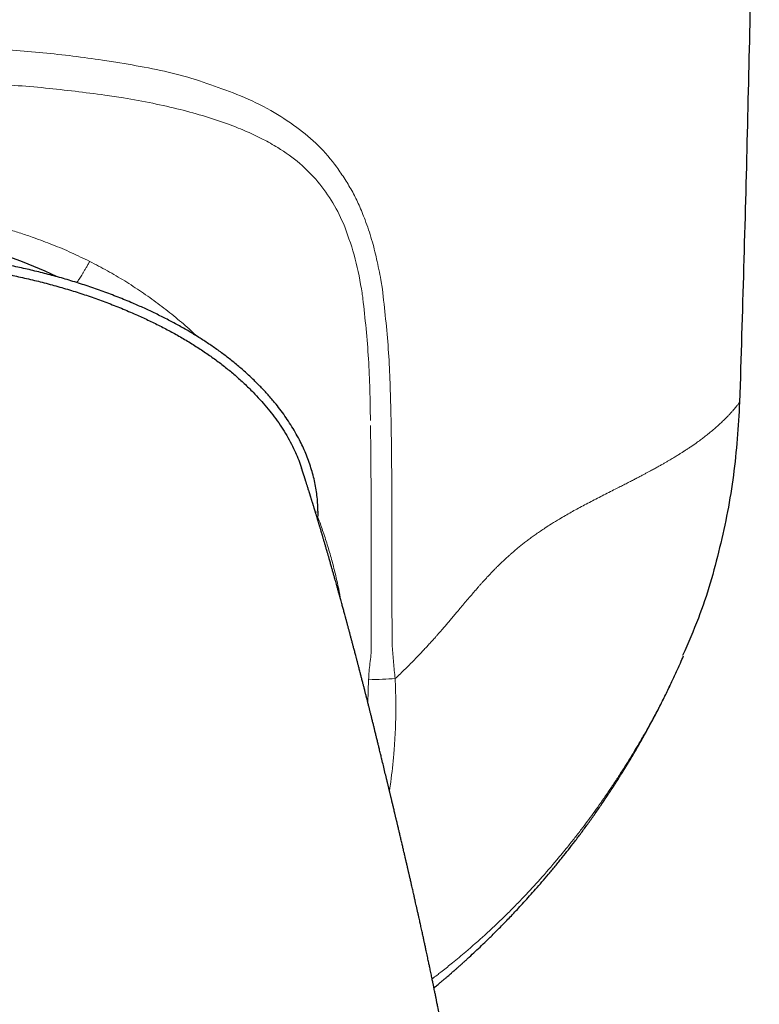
# Model space of a CAD drawing. Header units: millimetres. Extents: x 8 to 775, y 12 to 733.
# Tile 26 of 75: x 443 to 462, y 310 to 335. Entities that reach past the tile are written whole.
import ezdxf

# ---------------------------------------------------------------- set-up
doc = ezdxf.new("R2010")
doc.units = ezdxf.units.MM

msp = doc.modelspace()

# ---------------------------------------------------------------- linework, layer by layer
at = {"color": 252, "linetype": 'Continuous', "lineweight": 0}
for p, q in [((445.382, 333.787), (445.041, 333.841)), ((444.769, 328.669), (444.713, 328.698)), ((452.184, 327.991), (452.146, 328.228)), ((450.541, 322.298), (450.474, 322.297)), ((452.427, 320.017), (452.426, 321.34)), ((451.834, 318.015), (451.811, 317.438))]:
    msp.add_line(p, q, dxfattribs=at)
at = {"color": 7, "linetype": 'Continuous', "lineweight": 30}
msp.add_line((450.54, 322.079), (450.541, 322.298), dxfattribs=at)
at = {"color": 252, "linetype": 'Continuous', "lineweight": 0, "flags": 128}
for points in [[(452.406, 324.656), (452.403, 324.787), (452.4, 324.919)], [(452.431, 319.255), (452.43, 319.471), (452.428, 319.687)]]:
    msp.add_lwpolyline(points, dxfattribs=at)
at = {"color": 7, "linetype": 'Continuous', "lineweight": 30}
msp.add_arc((438.807, 317.842), 11.628, 64.2094, 113.6576, dxfattribs=at)
for points, knots in [([(461.807, 356.342), (461.805, 355.176), (461.801, 352.843), (461.781, 349.344), (461.748, 345.845), (461.704, 342.345), (461.647, 338.867), (461.579, 335.41), (461.499, 331.974), (461.409, 328.538), (461.338, 326.247), (461.303, 325.102)], [0, 0, 0, 0, 0.1119894, 0.223983, 0.3359802, 0.4479803, 0.5599826, 0.6699864, 0.779991, 0.8899957, 1, 1, 1, 1]), ([(450.541, 322.298), (450.54, 322.361), (450.537, 322.485), (450.521, 322.674), (450.496, 322.863), (450.461, 323.051), (450.417, 323.239), (450.363, 323.426), (450.301, 323.611), (450.23, 323.793), (450.152, 323.971), (450.062, 324.153), (449.961, 324.338), (449.848, 324.524), (449.728, 324.705), (449.602, 324.88), (449.457, 325.066), (449.291, 325.263), (449.103, 325.467), (448.902, 325.67), (448.687, 325.87), (448.46, 326.066), (448.227, 326.253), (447.989, 326.43), (447.747, 326.598), (447.5, 326.758), (447.242, 326.916), (446.971, 327.07), (446.687, 327.222), (446.399, 327.366), (446.108, 327.502), (445.787, 327.644), (445.436, 327.788), (445.055, 327.932), (444.671, 328.066), (444.284, 328.19), (443.896, 328.304), (443.508, 328.407), (443.119, 328.501), (442.727, 328.586), (442.329, 328.664), (441.926, 328.733), (441.518, 328.795), (441.106, 328.849), (440.693, 328.894), (440.282, 328.931), (439.872, 328.959), (439.463, 328.979), (439.054, 328.992), (438.781, 328.993), (438.645, 328.994)], [0, 0, 0, 0, 0.0130977, 0.0261352, 0.0391403, 0.0521419, 0.0651693, 0.0782515, 0.0913357, 0.104339, 0.1172896, 0.1302195, 0.1447148, 0.1592184, 0.1736626, 0.1879918, 0.2022378, 0.2208124, 0.2393464, 0.2578862, 0.2781682, 0.2984123, 0.3185301, 0.3385487, 0.3584971, 0.3783993, 0.398275, 0.4201269, 0.4419842, 0.4638681, 0.485766, 0.507622, 0.5353308, 0.5629424, 0.590478, 0.6179576, 0.6454001, 0.6723338, 0.6992663, 0.7262143, 0.7531944, 0.7807182, 0.808318, 0.8359986, 0.8636968, 0.8913528, 0.9184925, 0.9456338, 0.9727964, 1, 1, 1, 1]), ([(438.645, 328.759), (438.802, 328.758), (439.116, 328.756), (439.587, 328.739), (440.058, 328.712), (440.529, 328.674), (440.998, 328.626), (441.465, 328.566), (441.928, 328.496), (442.372, 328.418), (442.797, 328.332), (443.201, 328.241), (443.602, 328.141), (443.998, 328.032), (444.389, 327.913), (444.772, 327.785), (445.149, 327.649), (445.522, 327.502), (445.872, 327.353), (446.2, 327.203), (446.505, 327.053), (446.806, 326.896), (447.101, 326.729), (447.39, 326.554), (447.666, 326.372), (447.93, 326.185), (448.182, 325.993), (448.426, 325.791), (448.66, 325.58), (448.872, 325.373), (449.061, 325.172), (449.229, 324.978), (449.388, 324.778), (449.538, 324.573), (449.678, 324.361), (449.805, 324.144), (449.916, 323.93), (450.009, 323.722), (450.076, 323.554), (450.109, 323.451), (450.119, 323.417)], [0, 0, 0, 0, 0.035207, 0.070493, 0.105816, 0.141139, 0.176422, 0.211626, 0.246714, 0.281648, 0.312795, 0.343802, 0.374682, 0.405452, 0.436128, 0.466183, 0.496186, 0.526157, 0.556119, 0.581547, 0.606962, 0.632347, 0.657686, 0.682968, 0.70819, 0.731915, 0.755591, 0.77923, 0.802848, 0.826468, 0.845652, 0.864819, 0.883936, 0.90298, 0.92193, 0.940778, 0.959523, 0.975838, 0.99203, 1, 1, 1, 1]), ([(461.303, 325.102), (461.265, 324.479), (461.188, 323.229), (460.819, 321.383), (460.38, 319.839), (459.989, 318.946), (459.85, 318.629)], [0, 0, 0, 0, 0.2804196, 0.5623715, 0.8443234, 1, 1, 1, 1]), ([(454.675, 300.032), (454.675, 300.112), (454.675, 300.268), (454.673, 300.496), (454.669, 300.712), (454.665, 300.916), (454.66, 301.108), (454.654, 301.285), (454.648, 301.448), (454.642, 301.597), (454.636, 301.736), (454.63, 301.864), (454.624, 301.983), (454.619, 302.09), (454.613, 302.188), (454.608, 302.276), (454.603, 302.353), (454.599, 302.42), (454.596, 302.477), (454.593, 302.523), (454.59, 302.561), (454.588, 302.59), (454.587, 302.611), (454.586, 302.627), (454.585, 302.643), (454.584, 302.659), (454.582, 302.679), (454.58, 302.707), (454.578, 302.744), (454.574, 302.792), (454.568, 302.875), (454.56, 302.986), (454.549, 303.121), (454.539, 303.251), (454.528, 303.374), (454.518, 303.491), (454.509, 303.599), (454.5, 303.696), (454.492, 303.78), (454.485, 303.851), (454.479, 303.907), (454.475, 303.954), (454.472, 303.987), (454.469, 304.01), (454.468, 304.026), (454.466, 304.047), (454.462, 304.078), (454.456, 304.144), (454.446, 304.24), (454.433, 304.36), (454.42, 304.481), (454.405, 304.61), (454.389, 304.754), (454.374, 304.876), (454.364, 304.966), (454.357, 305.016), (454.353, 305.057), (454.349, 305.085), (454.346, 305.106), (454.344, 305.125), (454.341, 305.15), (454.337, 305.183), (454.332, 305.223), (454.323, 305.291), (454.311, 305.383), (454.297, 305.494), (454.283, 305.599), (454.27, 305.696), (454.258, 305.785), (454.247, 305.862), (454.239, 305.92), (454.234, 305.959), (454.23, 305.984), (454.227, 306.006), (454.224, 306.029), (454.22, 306.056), (454.215, 306.092), (454.209, 306.134), (454.202, 306.183), (454.194, 306.233), (454.187, 306.284), (454.18, 306.332), (454.174, 306.376), (454.168, 306.415), (454.162, 306.452), (454.156, 306.496), (454.148, 306.549), (454.138, 306.61), (454.129, 306.672), (454.12, 306.733), (454.111, 306.789), (454.103, 306.838), (454.097, 306.878), (454.092, 306.911), (454.087, 306.941), (454.082, 306.973), (454.076, 307.011), (454.069, 307.052), (454.062, 307.098), (454.054, 307.147), (454.046, 307.194), (454.039, 307.236), (454.034, 307.269), (454.029, 307.298), (454.023, 307.339), (454.014, 307.393), (454.002, 307.461), (453.991, 307.531), (453.979, 307.599), (453.968, 307.665), (453.957, 307.728), (453.947, 307.787), (453.938, 307.841), (453.929, 307.892), (453.92, 307.945), (453.91, 308.001), (453.899, 308.061), (453.889, 308.119), (453.88, 308.17), (453.872, 308.213), (453.866, 308.249), (453.86, 308.283), (453.853, 308.321), (453.844, 308.37), (453.833, 308.432), (453.82, 308.503), (453.807, 308.575), (453.794, 308.64), (453.784, 308.696), (453.775, 308.747), (453.765, 308.801), (453.754, 308.859), (453.742, 308.923), (453.729, 308.99), (453.716, 309.055), (453.705, 309.115), (453.696, 309.163), (453.688, 309.205), (453.679, 309.248), (453.67, 309.299), (453.657, 309.363), (453.643, 309.437), (453.627, 309.516), (453.613, 309.59), (453.6, 309.656), (453.589, 309.71), (453.579, 309.759), (453.57, 309.803), (453.562, 309.843), (453.554, 309.882), (453.546, 309.924), (453.537, 309.97), (453.527, 310.02), (453.516, 310.072), (453.505, 310.124), (453.495, 310.174), (453.486, 310.217), (453.478, 310.256), (453.469, 310.299), (453.459, 310.35), (453.447, 310.409), (453.434, 310.471), (453.42, 310.537), (453.407, 310.6), (453.395, 310.658), (453.384, 310.709), (453.373, 310.76), (453.362, 310.815), (453.348, 310.878), (453.334, 310.947), (453.319, 311.018), (453.304, 311.084), (453.292, 311.14), (453.281, 311.191), (453.271, 311.24), (453.26, 311.289), (453.251, 311.334), (453.241, 311.379), (453.23, 311.429), (453.217, 311.486), (453.204, 311.546), (453.19, 311.609), (453.176, 311.674), (453.163, 311.736), (453.15, 311.795), (453.136, 311.857), (453.12, 311.926), (453.103, 312.004), (453.085, 312.087), (453.066, 312.17), (453.049, 312.247), (453.036, 312.306), (453.025, 312.351), (453.017, 312.388), (453.007, 312.431), (452.997, 312.475), (452.988, 312.518), (452.977, 312.563), (452.966, 312.615), (452.952, 312.676), (452.939, 312.734), (452.926, 312.788), (452.915, 312.837), (452.904, 312.885), (452.894, 312.93), (452.886, 312.963), (452.88, 312.991), (452.873, 313.019), (452.866, 313.049), (452.86, 313.076), (452.854, 313.101), (452.848, 313.128), (452.842, 313.157), (452.835, 313.186), (452.829, 313.213), (452.822, 313.241), (452.815, 313.272), (452.808, 313.303), (452.802, 313.33), (452.795, 313.356), (452.789, 313.385), (452.782, 313.414), (452.776, 313.441), (452.767, 313.476), (452.757, 313.519), (452.746, 313.57), (452.733, 313.623), (452.722, 313.672), (452.709, 313.726), (452.698, 313.775), (452.685, 313.829), (452.672, 313.883), (452.659, 313.939), (452.646, 313.996), (452.633, 314.051), (452.62, 314.103), (452.61, 314.148), (452.6, 314.188), (452.591, 314.228), (452.582, 314.268), (452.572, 314.307), (452.563, 314.347), (452.554, 314.383), (452.546, 314.416), (452.54, 314.441), (452.534, 314.467), (452.527, 314.496), (452.52, 314.525), (452.514, 314.551), (452.508, 314.576), (452.5, 314.611), (452.491, 314.648), (452.48, 314.694), (452.47, 314.736), (452.459, 314.783), (452.448, 314.83), (452.438, 314.87), (452.43, 314.906), (452.422, 314.936), (452.415, 314.967), (452.407, 314.999), (452.4, 315.029), (452.393, 315.059), (452.386, 315.09), (452.378, 315.12), (452.372, 315.145), (452.366, 315.17), (452.36, 315.197), (452.353, 315.226), (452.346, 315.253), (452.34, 315.278), (452.334, 315.303), (452.328, 315.329), (452.322, 315.356), (452.316, 315.381), (452.31, 315.405), (452.303, 315.431), (452.297, 315.46), (452.278, 315.535), (452.25, 315.654), (452.21, 315.818), (452.179, 315.947), (452.157, 316.038), (452.142, 316.098), (452.129, 316.154), (452.115, 316.211), (452.102, 316.264), (452.09, 316.312), (452.08, 316.356), (452.068, 316.402), (452.056, 316.452), (452.044, 316.502), (452.032, 316.551), (452.02, 316.6), (452.008, 316.65), (451.996, 316.699), (451.985, 316.743), (451.975, 316.783), (451.965, 316.824), (451.953, 316.87), (451.942, 316.917), (451.93, 316.965), (451.918, 317.01), (451.908, 317.054), (451.897, 317.097), (451.886, 317.139), (451.876, 317.18), (451.867, 317.216), (451.859, 317.248), (451.851, 317.279), (451.843, 317.313), (451.833, 317.354), (451.821, 317.398), (451.81, 317.442), (451.801, 317.48), (451.792, 317.515), (451.782, 317.552), (451.772, 317.592), (451.762, 317.632), (451.753, 317.669), (451.743, 317.707), (451.733, 317.748), (451.721, 317.794), (451.71, 317.838), (451.699, 317.88), (451.688, 317.921), (451.677, 317.967), (451.664, 318.016), (451.652, 318.063), (451.64, 318.108), (451.629, 318.153), (451.616, 318.203), (451.602, 318.254), (451.589, 318.305), (451.577, 318.352), (451.566, 318.394), (451.556, 318.434), (451.545, 318.474), (451.534, 318.516), (451.52, 318.569), (451.501, 318.642), (451.477, 318.733), (451.452, 318.828), (451.428, 318.92), (451.405, 319.006), (451.382, 319.092), (451.365, 319.157), (451.353, 319.203), (451.346, 319.227), (451.34, 319.252), (451.332, 319.279), (451.323, 319.313), (451.313, 319.351), (451.302, 319.39), (451.292, 319.428), (451.283, 319.462), (451.275, 319.492), (451.268, 319.519), (451.261, 319.543), (451.255, 319.567), (451.248, 319.592), (451.24, 319.62), (451.23, 319.658), (451.218, 319.703), (451.203, 319.755), (451.189, 319.806), (451.176, 319.857), (451.161, 319.91), (451.146, 319.966), (451.132, 320.016), (451.12, 320.059), (451.11, 320.095), (451.1, 320.132), (451.09, 320.168), (451.081, 320.2), (451.074, 320.225), (451.068, 320.245), (451.063, 320.264), (451.057, 320.286), (451.05, 320.31), (451.038, 320.354), (451.022, 320.413), (451.002, 320.485), (450.982, 320.554), (450.966, 320.611), (450.952, 320.66), (450.94, 320.703), (450.927, 320.749), (450.914, 320.795), (450.9, 320.843), (450.886, 320.894), (450.871, 320.947), (450.856, 321.001), (450.841, 321.051), (450.829, 321.094), (450.818, 321.132), (450.808, 321.166), (450.798, 321.2), (450.788, 321.235), (450.778, 321.272), (450.765, 321.314), (450.753, 321.358), (450.74, 321.401), (450.728, 321.442), (450.717, 321.482), (450.705, 321.523), (450.692, 321.564), (450.681, 321.604), (450.67, 321.641), (450.661, 321.673), (450.652, 321.703), (450.643, 321.732), (450.634, 321.763), (450.624, 321.796), (450.614, 321.831), (450.604, 321.866), (450.593, 321.9), (450.583, 321.934), (450.574, 321.967), (450.564, 321.998), (450.556, 322.026), (450.549, 322.051), (450.541, 322.077), (450.531, 322.107), (450.521, 322.143), (450.51, 322.179), (450.499, 322.217), (450.488, 322.25), (450.48, 322.279), (450.473, 322.302), (450.466, 322.323), (450.46, 322.343), (450.455, 322.361), (450.449, 322.379), (450.444, 322.398), (450.437, 322.418), (450.431, 322.44), (450.424, 322.463), (450.417, 322.484), (450.411, 322.504), (450.405, 322.523), (450.399, 322.545), (450.391, 322.569), (450.383, 322.597), (450.374, 322.625), (450.365, 322.652), (450.358, 322.675), (450.352, 322.695), (450.346, 322.714), (450.34, 322.733), (450.335, 322.751), (450.328, 322.772), (450.322, 322.793), (450.315, 322.815), (450.305, 322.845), (450.294, 322.881), (450.281, 322.921), (450.27, 322.957), (450.26, 322.989), (450.25, 323.019), (450.241, 323.048), (450.234, 323.071), (450.228, 323.09), (450.223, 323.105), (450.218, 323.12), (450.213, 323.136), (450.208, 323.15), (450.204, 323.164), (450.2, 323.177), (450.196, 323.189), (450.192, 323.203), (450.187, 323.216), (450.183, 323.228), (450.18, 323.239), (450.177, 323.249), (450.174, 323.257), (450.172, 323.264), (450.17, 323.269), (450.169, 323.273), (450.167, 323.278), (450.165, 323.283), (450.163, 323.29), (450.161, 323.298), (450.158, 323.306), (450.155, 323.315), (450.152, 323.325), (450.149, 323.335), (450.145, 323.345), (450.142, 323.355), (450.139, 323.365), (450.136, 323.375), (450.132, 323.384), (450.13, 323.392), (450.127, 323.4), (450.125, 323.406), (450.123, 323.412), (450.122, 323.416), (450.121, 323.417), (450.121, 323.418)], [0, 0, 0, 0, 0.006545, 0.012762, 0.018652, 0.024219, 0.029463, 0.034388, 0.038739, 0.042808, 0.046596, 0.050103, 0.053331, 0.056281, 0.058952, 0.061346, 0.063463, 0.065303, 0.066841, 0.068113, 0.06912, 0.069982, 0.070443, 0.070882, 0.0713, 0.071695, 0.072194, 0.072955, 0.073985, 0.075284, 0.076852, 0.080771, 0.084465, 0.087933, 0.091398, 0.094605, 0.097554, 0.100245, 0.102632, 0.104464, 0.106017, 0.107292, 0.108289, 0.108773, 0.109147, 0.109626, 0.110483, 0.111721, 0.115061, 0.118365, 0.121626, 0.125011, 0.129081, 0.133446, 0.135108, 0.136496, 0.13761, 0.138449, 0.138857, 0.139331, 0.140017, 0.140916, 0.142026, 0.143349, 0.146577, 0.149593, 0.15253, 0.155234, 0.157703, 0.159867, 0.161685, 0.16245, 0.163132, 0.16373, 0.164284, 0.165034, 0.166015, 0.16723, 0.168569, 0.17004, 0.171447, 0.172788, 0.174024, 0.175093, 0.176014, 0.177126, 0.178718, 0.180459, 0.182176, 0.183869, 0.18553, 0.186864, 0.18797, 0.18885, 0.189607, 0.190484, 0.1915, 0.192769, 0.19397, 0.195349, 0.196785, 0.197953, 0.198834, 0.199562, 0.200403, 0.2022, 0.204136, 0.206074, 0.207998, 0.209842, 0.211601, 0.213324, 0.214742, 0.216169, 0.21763, 0.219167, 0.220899, 0.222628, 0.224039, 0.225241, 0.226238, 0.227073, 0.228034, 0.229487, 0.231218, 0.233215, 0.235475, 0.23726, 0.238778, 0.240165, 0.241556, 0.24333, 0.245098, 0.246934, 0.249055, 0.250636, 0.251978, 0.253131, 0.254177, 0.25564, 0.257491, 0.259612, 0.261895, 0.264255, 0.265905, 0.267477, 0.268879, 0.270111, 0.27124, 0.272286, 0.273444, 0.274829, 0.276216, 0.277695, 0.279267, 0.280742, 0.28195, 0.282969, 0.28405, 0.285669, 0.287336, 0.289105, 0.291058, 0.292965, 0.29458, 0.296011, 0.297371, 0.29895, 0.300812, 0.302815, 0.304945, 0.306915, 0.308539, 0.309838, 0.311328, 0.312816, 0.314073, 0.315202, 0.316776, 0.318436, 0.320138, 0.321992, 0.323994, 0.325815, 0.327388, 0.329224, 0.331204, 0.333497, 0.336024, 0.338515, 0.340796, 0.342813, 0.343754, 0.344821, 0.346095, 0.347508, 0.348777, 0.349871, 0.351527, 0.353382, 0.35528, 0.356737, 0.358195, 0.359654, 0.36102, 0.362158, 0.362819, 0.363666, 0.364608, 0.365373, 0.366048, 0.366843, 0.367747, 0.368677, 0.369408, 0.37021, 0.371218, 0.372191, 0.372957, 0.373666, 0.374561, 0.375539, 0.376344, 0.377012, 0.378672, 0.380238, 0.381658, 0.383416, 0.384746, 0.386496, 0.387932, 0.389672, 0.391427, 0.393033, 0.394901, 0.396417, 0.397847, 0.398991, 0.400087, 0.401512, 0.402682, 0.403754, 0.405176, 0.406044, 0.406736, 0.40751, 0.408471, 0.409428, 0.410196, 0.410895, 0.411791, 0.413395, 0.414392, 0.415997, 0.417394, 0.418719, 0.420366, 0.421219, 0.422058, 0.423142, 0.424225, 0.425066, 0.425921, 0.42702, 0.427971, 0.428735, 0.429434, 0.430313, 0.431322, 0.432183, 0.432874, 0.433657, 0.434519, 0.435418, 0.436195, 0.436877, 0.437706, 0.438707, 0.439602, 0.444854, 0.450134, 0.455359, 0.457324, 0.459056, 0.461087, 0.463198, 0.46513, 0.466828, 0.468348, 0.470055, 0.47194, 0.473931, 0.475725, 0.477413, 0.479422, 0.481456, 0.482967, 0.484402, 0.486029, 0.487784, 0.489636, 0.491501, 0.493281, 0.494969, 0.496595, 0.498371, 0.499897, 0.501404, 0.502674, 0.503701, 0.505052, 0.506692, 0.508615, 0.510424, 0.511926, 0.513191, 0.514704, 0.51643, 0.518074, 0.51957, 0.520956, 0.522738, 0.524725, 0.52667, 0.528271, 0.529909, 0.5319, 0.534086, 0.536081, 0.537899, 0.53982, 0.541927, 0.544264, 0.546528, 0.5486, 0.550404, 0.552051, 0.553839, 0.555788, 0.557638, 0.56089, 0.565549, 0.570063, 0.574027, 0.578261, 0.582113, 0.586288, 0.587566, 0.5887, 0.589769, 0.59111, 0.592761, 0.594685, 0.596669, 0.598518, 0.600228, 0.601777, 0.603101, 0.60422, 0.60539, 0.606688, 0.608113, 0.609604, 0.612453, 0.615081, 0.617674, 0.620336, 0.623106, 0.626049, 0.629284, 0.63107, 0.633013, 0.635124, 0.637236, 0.638986, 0.640362, 0.641347, 0.642392, 0.643599, 0.644968, 0.646499, 0.650933, 0.655085, 0.659064, 0.662903, 0.665273, 0.667857, 0.670712, 0.673628, 0.676367, 0.679668, 0.68306, 0.686552, 0.689838, 0.692822, 0.695073, 0.697348, 0.699612, 0.701863, 0.704293, 0.707287, 0.710497, 0.713527, 0.716326, 0.719104, 0.722123, 0.725296, 0.728349, 0.730997, 0.733458, 0.735692, 0.737863, 0.740258, 0.742883, 0.745684, 0.748587, 0.751282, 0.75406, 0.756886, 0.759506, 0.761868, 0.763972, 0.765908, 0.768804, 0.771947, 0.775275, 0.77871, 0.782256, 0.784622, 0.786851, 0.788894, 0.79075, 0.792426, 0.794186, 0.79607, 0.798153, 0.800436, 0.8028, 0.805049, 0.807179, 0.80919, 0.811082, 0.814022, 0.817126, 0.820398, 0.823718, 0.826225, 0.828593, 0.830821, 0.832968, 0.835297, 0.837795, 0.840503, 0.84342, 0.846381, 0.85237, 0.85802, 0.863248, 0.868058, 0.872742, 0.87736, 0.881854, 0.884554, 0.887202, 0.889824, 0.892715, 0.895962, 0.898282, 0.900755, 0.903382, 0.906164, 0.90907, 0.911779, 0.914369, 0.91664, 0.91859, 0.920219, 0.921274, 0.922283, 0.923505, 0.924944, 0.926943, 0.929252, 0.931872, 0.934804, 0.93805, 0.94161, 0.945487, 0.949682, 0.954196, 0.959032, 0.964191, 0.969676, 0.975148, 0.980914, 0.986977, 0.993338, 1, 1, 1, 1]), ([(459.526, 317.856), (459.572, 317.953), (459.664, 318.146), (459.779, 318.401), (459.846, 318.56), (459.872, 318.62)], [0, 0, 0, 0, 0.383094, 0.766314, 1, 1, 1, 1]), ([(453.502, 310.142), (453.502, 310.143), (453.53, 310.166), (453.583, 310.21), (453.659, 310.274), (453.729, 310.333), (453.793, 310.388), (453.851, 310.438), (453.901, 310.481), (453.942, 310.517), (453.974, 310.545), (453.998, 310.566), (454.017, 310.582), (454.037, 310.599), (454.06, 310.62), (454.088, 310.645), (454.12, 310.674), (454.162, 310.711), (454.213, 310.757), (454.274, 310.811), (454.337, 310.869), (454.432, 310.956), (454.559, 311.074), (454.719, 311.226), (454.862, 311.363), (454.986, 311.485), (455.091, 311.589), (455.197, 311.696), (455.306, 311.808), (455.42, 311.925), (455.539, 312.05), (455.666, 312.185), (455.802, 312.333), (455.947, 312.493), (456.1, 312.666), (456.261, 312.851), (456.428, 313.047), (456.601, 313.256), (456.771, 313.465), (456.936, 313.675), (457.097, 313.883), (457.262, 314.102), (457.429, 314.33), (457.598, 314.567), (457.769, 314.813), (457.941, 315.068), (458.115, 315.333), (458.292, 315.612), (458.472, 315.904), (458.653, 316.211), (458.836, 316.529), (459.019, 316.861), (459.201, 317.205), (459.372, 317.54), (459.479, 317.761), (459.528, 317.862)], [0, 0, 0, 0, 0.0001546, 0.0110781, 0.0210706, 0.0301337, 0.0390312, 0.046807, 0.0534623, 0.0589982, 0.0634153, 0.0664607, 0.0686236, 0.0711015, 0.0743601, 0.0781767, 0.0825403, 0.0874507, 0.0950949, 0.1036071, 0.1123228, 0.121172, 0.1427796, 0.1651465, 0.1882743, 0.2029928, 0.218005, 0.2333116, 0.2489143, 0.2652954, 0.2828625, 0.3016169, 0.3215603, 0.3437311, 0.3672127, 0.3920092, 0.4181256, 0.4455682, 0.4743444, 0.5000207, 0.5266856, 0.5543464, 0.5830117, 0.6126912, 0.6428383, 0.6739856, 0.706146, 0.7393338, 0.7742741, 0.8103185, 0.8474868, 0.8858002, 0.9252819, 0.9659562, 1, 1, 1, 1])]:
    msp.add_open_spline(points, degree=3, knots=knots, dxfattribs=at)
at = {"color": 252, "linetype": 'Continuous', "lineweight": 0}
for points, knots in [([(445.041, 333.841), (444.789, 333.876), (444.286, 333.947), (443.519, 334.028), (442.746, 334.095), (441.879, 334.152), (440.931, 334.196), (439.877, 334.219), (439.172, 334.225), (438.807, 334.228)], [0, 0, 0, 0, 0.1249836, 0.2499703, 0.3748648, 0.4999931, 0.6668091, 0.8271073, 1, 1, 1, 1]), ([(448.565, 332.93), (448.058, 333.123), (447.043, 333.508), (445.936, 333.694), (445.382, 333.787)], [0, 0, 0, 0, 0.499918, 1, 1, 1, 1]), ([(438.807, 333.331), (439.338, 333.327), (440.401, 333.319), (441.997, 333.252), (443.569, 333.144), (444.594, 333.013), (445.098, 332.949)], [0, 0, 0, 0, 0.249439, 0.499339, 0.753996, 1, 1, 1, 1]), ([(445.098, 332.949), (445.179, 332.937), (445.339, 332.914), (445.499, 332.887), (445.578, 332.874)], [0, 0, 0, 0, 0.502138, 1, 1, 1, 1]), ([(445.578, 332.874), (445.827, 332.831), (446.313, 332.745), (447.011, 332.586), (447.664, 332.407), (448.234, 332.216), (448.723, 332.02), (449.135, 331.825), (449.591, 331.568), (450.078, 331.228), (450.388, 330.896), (450.538, 330.735)], [0, 0, 0, 0, 0.134618, 0.262973, 0.385402, 0.502313, 0.59083, 0.674071, 0.75237, 0.879737, 1, 1, 1, 1]), ([(450, 332.123), (449.782, 332.273), (449.329, 332.585), (448.826, 332.813), (448.565, 332.93)], [0, 0, 0, 0, 0.4817617, 1, 1, 1, 1]), ([(451.021, 331.109), (450.869, 331.299), (450.564, 331.68), (450.188, 331.975), (450, 332.123)], [0, 0, 0, 0, 0.499954, 1, 1, 1, 1]), ([(452.146, 328.228), (452.112, 328.405), (452.044, 328.752), (451.915, 329.265), (451.76, 329.723), (451.597, 330.126), (451.428, 330.474), (451.233, 330.795), (451.092, 331.004), (451.021, 331.109)], [0, 0, 0, 0, 0.169789, 0.331668, 0.49993, 0.63097, 0.750024, 0.874866, 1, 1, 1, 1]), ([(450.538, 330.735), (450.673, 330.559), (450.943, 330.206), (451.13, 329.793), (451.223, 329.586)], [0, 0, 0, 0, 0.499937, 1, 1, 1, 1]), ([(444.713, 328.698), (444.557, 328.774), (444.246, 328.925), (443.768, 329.127), (443.336, 329.289), (442.955, 329.418), (442.639, 329.515), (442.388, 329.586), (442.242, 329.624), (442.187, 329.638), (442.17, 329.643), (442.153, 329.647), (442.137, 329.651), (442.12, 329.656), (442.096, 329.661), (442.061, 329.67), (442.008, 329.683), (441.929, 329.702), (441.821, 329.727), (441.681, 329.757), (441.514, 329.792), (441.328, 329.828), (441.126, 329.864), (440.919, 329.898), (440.77, 329.92), (440.686, 329.931), (440.664, 329.934), (440.643, 329.937), (440.621, 329.94), (440.599, 329.943), (440.576, 329.946), (440.554, 329.948), (440.532, 329.951), (440.508, 329.954), (440.468, 329.959), (440.403, 329.967), (440.308, 329.978), (440.187, 329.99), (440.046, 330.004), (439.887, 330.017), (439.712, 330.03), (439.515, 330.041), (439.298, 330.051), (439.06, 330.057), (438.893, 330.058), (438.807, 330.059)], [0, 0, 0, 0, 0.08493, 0.169984, 0.255166, 0.31146, 0.36781, 0.417442, 0.439294, 0.442156, 0.445018, 0.447881, 0.450743, 0.453606, 0.456468, 0.46258, 0.471534, 0.483332, 0.50225, 0.525689, 0.553653, 0.586146, 0.618492, 0.654353, 0.688822, 0.692354, 0.695913, 0.699498, 0.703109, 0.706747, 0.710411, 0.714101, 0.717818, 0.721025, 0.726153, 0.737448, 0.753067, 0.773012, 0.797286, 0.8225, 0.851139, 0.883205, 0.918702, 0.957632, 1, 1, 1, 1]), ([(451.223, 329.586), (451.321, 329.313), (451.517, 328.767), (451.616, 328.184), (451.666, 327.893)], [0, 0, 0, 0, 0.499763, 1, 1, 1, 1]), ([(444.38, 328.158), (444.382, 328.162), (444.393, 328.176), (444.414, 328.207), (444.443, 328.249), (444.474, 328.297), (444.508, 328.351), (444.544, 328.41), (444.583, 328.474), (444.625, 328.544), (444.668, 328.619), (444.698, 328.671), (444.713, 328.698)], [0, 0, 0, 0, 0.0304359, 0.1212268, 0.2162416, 0.3155152, 0.41906, 0.5268639, 0.6388947, 0.7551099, 0.8754761, 1, 1, 1, 1]), ([(447.448, 326.789), (447.398, 326.836), (447.223, 327.002), (446.909, 327.268), (446.507, 327.587), (446.09, 327.887), (445.662, 328.168), (445.222, 328.431), (444.92, 328.59), (444.769, 328.669)], [0, 0, 0, 0, 0.062976, 0.219379, 0.375678, 0.531877, 0.687985, 0.844017, 1, 1, 1, 1]), ([(452.4, 324.919), (452.386, 325.434), (452.357, 326.463), (452.242, 327.482), (452.184, 327.991)], [0, 0, 0, 0, 0.500084, 1, 1, 1, 1]), ([(451.666, 327.893), (451.67, 327.869), (451.677, 327.821), (451.684, 327.773), (451.687, 327.749)], [0, 0, 0, 0, 0.4996302, 1, 1, 1, 1]), ([(451.687, 327.749), (451.743, 327.236), (451.854, 326.204), (451.871, 325.161), (451.879, 324.637)], [0, 0, 0, 0, 0.497017, 1, 1, 1, 1]), ([(461.303, 325.102), (461.302, 325.102), (461.302, 325.1), (461.294, 325.089), (461.282, 325.072), (461.264, 325.048), (461.24, 325.017), (461.209, 324.979), (461.173, 324.934), (461.143, 324.9), (461.128, 324.883)], [0, 0, 0, 0, 0.118775, 0.239914, 0.363103, 0.488026, 0.614374, 0.741851, 0.87037, 1, 1, 1, 1]), ([(461.128, 324.883), (461.112, 324.865), (461.08, 324.829), (461.024, 324.769), (460.962, 324.705), (460.915, 324.659), (460.892, 324.635)], [0, 0, 0, 0, 0.246505, 0.495262, 0.746394, 1, 1, 1, 1]), ([(451.882, 324.504), (451.887, 323.976), (451.898, 322.919), (451.897, 321.861), (451.896, 321.332)], [0, 0, 0, 0, 0.4997652, 1, 1, 1, 1]), ([(452.425, 322.435), (452.424, 322.837), (452.422, 323.577), (452.411, 324.318), (452.406, 324.656)], [0, 0, 0, 0, 0.542537, 1, 1, 1, 1]), ([(460.892, 324.635), (460.864, 324.609), (460.809, 324.556), (460.715, 324.47), (460.612, 324.381), (460.534, 324.317), (460.495, 324.286)], [0, 0, 0, 0, 0.245921, 0.494517, 0.745852, 1, 1, 1, 1]), ([(460.495, 324.286), (460.464, 324.261), (460.403, 324.213), (460.303, 324.137), (460.185, 324.052), (460.073, 323.975), (459.986, 323.917), (459.95, 323.893), (459.936, 323.884), (459.933, 323.882), (459.929, 323.88), (459.925, 323.877), (459.922, 323.875), (459.918, 323.872), (459.914, 323.87), (459.907, 323.865), (459.896, 323.858), (459.881, 323.848), (459.861, 323.835), (459.835, 323.819), (459.805, 323.799), (459.769, 323.776), (459.729, 323.751), (459.685, 323.724), (459.638, 323.695), (459.585, 323.664), (459.527, 323.629), (459.464, 323.592), (459.395, 323.552), (459.32, 323.51), (459.24, 323.464), (459.183, 323.433), (459.154, 323.417)], [0, 0, 0, 0, 0.091593, 0.183981, 0.277187, 0.401514, 0.4567, 0.481078, 0.483818, 0.486559, 0.4893, 0.492042, 0.494785, 0.497529, 0.500273, 0.504672, 0.512567, 0.523967, 0.538883, 0.557331, 0.579331, 0.604905, 0.634081, 0.663308, 0.695479, 0.730617, 0.768737, 0.809842, 0.853115, 0.899251, 0.948225, 1, 1, 1, 1]), ([(459.154, 323.417), (459.139, 323.408), (459.106, 323.39), (459.054, 323.362), (458.995, 323.33), (458.929, 323.295), (458.856, 323.256), (458.776, 323.213), (458.688, 323.167), (458.592, 323.117), (458.488, 323.064), (458.376, 323.006), (458.256, 322.945), (458.172, 322.903), (458.129, 322.881)], [0, 0, 0, 0, 0.049507, 0.105462, 0.16783, 0.236557, 0.31157, 0.39277, 0.480029, 0.573182, 0.672028, 0.776316, 0.885756, 1, 1, 1, 1]), ([(458.129, 322.881), (458.074, 322.853), (457.966, 322.798), (457.801, 322.714), (457.636, 322.63), (457.472, 322.545), (457.309, 322.46), (457.201, 322.401), (457.147, 322.372)], [0, 0, 0, 0, 0.177193, 0.350752, 0.520247, 0.685244, 0.845307, 1, 1, 1, 1]), ([(452.426, 321.34), (452.426, 321.523), (452.426, 321.888), (452.425, 322.253), (452.425, 322.435)], [0, 0, 0, 0, 0.499941, 1, 1, 1, 1]), ([(457.147, 322.372), (457.099, 322.345), (457.003, 322.292), (456.855, 322.208), (456.688, 322.11), (456.56, 322.031), (456.474, 321.977), (456.447, 321.96), (456.42, 321.943), (456.393, 321.925), (456.367, 321.908), (456.31, 321.871), (456.225, 321.814), (456.114, 321.737), (456.009, 321.663), (455.91, 321.589), (455.817, 321.518), (455.729, 321.448), (455.646, 321.38), (455.593, 321.335), (455.567, 321.313)], [0, 0, 0, 0, 0.095558, 0.192325, 0.289843, 0.418957, 0.435851, 0.452734, 0.469604, 0.48646, 0.503298, 0.520117, 0.593161, 0.661989, 0.726842, 0.787944, 0.845535, 0.899901, 0.951308, 1, 1, 1, 1]), ([(451.123, 320.047), (451.106, 320.143), (451.064, 320.366), (450.985, 320.714), (450.889, 321.089), (450.78, 321.461), (450.665, 321.818), (450.581, 322.048), (450.54, 322.158)], [0, 0, 0, 0, 0.1337237, 0.3106056, 0.4873442, 0.663942, 0.8404004, 1, 1, 1, 1]), ([(451.896, 321.332), (451.896, 321.056), (451.896, 320.504), (451.896, 319.951), (451.896, 319.676)], [0, 0, 0, 0, 0.500525, 1, 1, 1, 1]), ([(455.567, 321.313), (455.557, 321.304), (455.535, 321.286), (455.498, 321.254), (455.455, 321.216), (455.409, 321.175), (455.362, 321.133), (455.314, 321.089), (455.267, 321.046), (455.214, 320.996), (455.157, 320.941), (455.096, 320.881), (455.04, 320.825), (454.984, 320.767), (454.923, 320.703), (454.856, 320.631), (454.808, 320.579), (454.781, 320.548), (454.772, 320.538), (454.763, 320.528), (454.753, 320.518), (454.744, 320.508), (454.721, 320.482), (454.686, 320.442), (454.641, 320.391), (454.602, 320.346), (454.568, 320.307), (454.54, 320.274), (454.516, 320.247), (454.499, 320.226), (454.488, 320.214), (454.484, 320.209)], [0, 0, 0, 0, 0.026364, 0.059299, 0.098568, 0.14391, 0.183619, 0.226778, 0.273265, 0.310568, 0.372159, 0.428238, 0.479106, 0.524967, 0.584519, 0.649507, 0.711052, 0.719406, 0.727829, 0.736318, 0.744875, 0.753499, 0.762189, 0.810184, 0.852761, 0.890043, 0.922134, 0.949117, 0.971056, 0.988005, 1, 1, 1, 1]), ([(454.484, 320.209), (454.446, 320.165), (454.373, 320.08), (454.266, 319.954), (454.167, 319.835), (454.074, 319.725), (453.987, 319.622), (453.906, 319.526), (453.831, 319.437), (453.762, 319.356), (453.698, 319.282), (453.64, 319.216), (453.588, 319.156), (453.555, 319.119), (453.539, 319.101)], [0, 0, 0, 0, 0.1219974, 0.2359508, 0.3423344, 0.4415275, 0.5338295, 0.6194716, 0.6986279, 0.7714249, 0.8379376, 0.8981943, 0.9522116, 1, 1, 1, 1]), ([(452.428, 319.687), (452.428, 319.742), (452.428, 319.852), (452.428, 319.962), (452.427, 320.017)], [0, 0, 0, 0, 0.499978, 1, 1, 1, 1]), ([(451.896, 319.676), (451.897, 319.607), (451.897, 319.47), (451.898, 319.333), (451.898, 319.264)], [0, 0, 0, 0, 0.500091, 1, 1, 1, 1]), ([(451.898, 319.264), (451.899, 319.195), (451.9, 319.055), (451.9, 318.916), (451.901, 318.847)], [0, 0, 0, 0, 0.500199, 1, 1, 1, 1]), ([(452.434, 318.861), (452.433, 318.927), (452.432, 319.058), (452.431, 319.189), (452.431, 319.255)], [0, 0, 0, 0, 0.499951, 1, 1, 1, 1]), ([(453.539, 319.101), (453.513, 319.072), (453.461, 319.014), (453.383, 318.928), (453.309, 318.847), (453.236, 318.769), (453.167, 318.694), (453.099, 318.623), (452.971, 318.49), (452.777, 318.293), (452.598, 318.125), (452.509, 318.041)], [0, 0, 0, 0, 0.0808158, 0.1586499, 0.2335217, 0.3054456, 0.3744317, 0.4404859, 0.5036105, 0.7504613, 1, 1, 1, 1]), ([(451.901, 318.847), (451.899, 318.777), (451.894, 318.638), (451.876, 318.5), (451.867, 318.431)], [0, 0, 0, 0, 0.4984004, 1, 1, 1, 1]), ([(452.509, 318.041), (452.496, 318.178), (452.469, 318.451), (452.446, 318.724), (452.434, 318.861)], [0, 0, 0, 0, 0.499962, 1, 1, 1, 1]), ([(451.867, 318.431), (451.858, 318.362), (451.84, 318.224), (451.836, 318.085), (451.834, 318.015)], [0, 0, 0, 0, 0.5013199, 1, 1, 1, 1]), ([(452.509, 318.041), (452.405, 318.035), (452.199, 318.024), (451.956, 318.018), (451.834, 318.015)], [0, 0, 0, 0, 0.50007, 1, 1, 1, 1]), ([(452.517, 316.744), (452.524, 316.985), (452.537, 317.417), (452.517, 317.849), (452.509, 318.041)], [0, 0, 0, 0, 0.556568, 1, 1, 1, 1]), ([(459.157, 317.137), (459.261, 317.336), (459.414, 317.629), (459.514, 317.832), (459.524, 317.852), (459.528, 317.861)], [0, 0, 0, 0, 0.516063, 0.760612, 1, 1, 1, 1]), ([(458.766, 316.439), (458.837, 316.562), (458.979, 316.807), (459.098, 317.027), (459.157, 317.137)], [0, 0, 0, 0, 0.505532, 1, 1, 1, 1]), ([(452.482, 316.186), (452.489, 316.279), (452.503, 316.465), (452.512, 316.651), (452.517, 316.744)], [0, 0, 0, 0, 0.500373, 1, 1, 1, 1]), ([(458.231, 315.571), (458.326, 315.719), (458.514, 316.015), (458.682, 316.298), (458.766, 316.439)], [0, 0, 0, 0, 0.5020577, 1, 1, 1, 1]), ([(452.476, 316.113), (452.477, 316.125), (452.479, 316.149), (452.481, 316.173), (452.482, 316.186)], [0, 0, 0, 0, 0.500046, 1, 1, 1, 1]), ([(452.476, 316.113), (452.454, 315.875), (452.425, 315.565), (452.374, 315.26), (452.362, 315.188)], [0, 0, 0, 0, 0.7644, 1, 1, 1, 1]), ([(457.912, 315.09), (457.966, 315.17), (458.075, 315.331), (458.179, 315.491), (458.231, 315.571)], [0, 0, 0, 0, 0.4990645, 1, 1, 1, 1]), ([(457.293, 314.23), (457.399, 314.371), (457.612, 314.656), (457.811, 314.944), (457.912, 315.09)], [0, 0, 0, 0, 0.494136, 1, 1, 1, 1]), ([(456.909, 313.74), (456.973, 313.82), (457.103, 313.982), (457.229, 314.147), (457.293, 314.23)], [0, 0, 0, 0, 0.494094, 1, 1, 1, 1]), ([(456.642, 313.416), (456.687, 313.469), (456.776, 313.576), (456.864, 313.685), (456.909, 313.74)], [0, 0, 0, 0, 0.494993, 1, 1, 1, 1]), ([(455.802, 312.475), (455.939, 312.621), (456.222, 312.922), (456.499, 313.248), (456.642, 313.416)], [0, 0, 0, 0, 0.483827, 1, 1, 1, 1]), ([(455.303, 311.967), (455.385, 312.048), (455.551, 312.213), (455.718, 312.386), (455.802, 312.475)], [0, 0, 0, 0, 0.492076, 1, 1, 1, 1]), ([(454.313, 311.063), (454.476, 311.204), (454.806, 311.49), (455.135, 311.806), (455.303, 311.967)], [0, 0, 0, 0, 0.490464, 1, 1, 1, 1]), ([(453.71, 310.57), (453.799, 310.64), (454.003, 310.803), (454.201, 310.969), (454.313, 311.063)], [0, 0, 0, 0, 0.432147, 1, 1, 1, 1]), ([(453.454, 310.373), (453.497, 310.405), (453.572, 310.462), (453.652, 310.525), (453.694, 310.558), (453.705, 310.566), (453.709, 310.569), (453.71, 310.57), (453.71, 310.57)], [0, 0, 0, 0, 0.486553, 0.859718, 0.958972, 0.986763, 0.9952, 1, 1, 1, 1])]:
    msp.add_open_spline(points, degree=3, knots=knots, dxfattribs=at)

doc.saveas('drawing.dxf')
